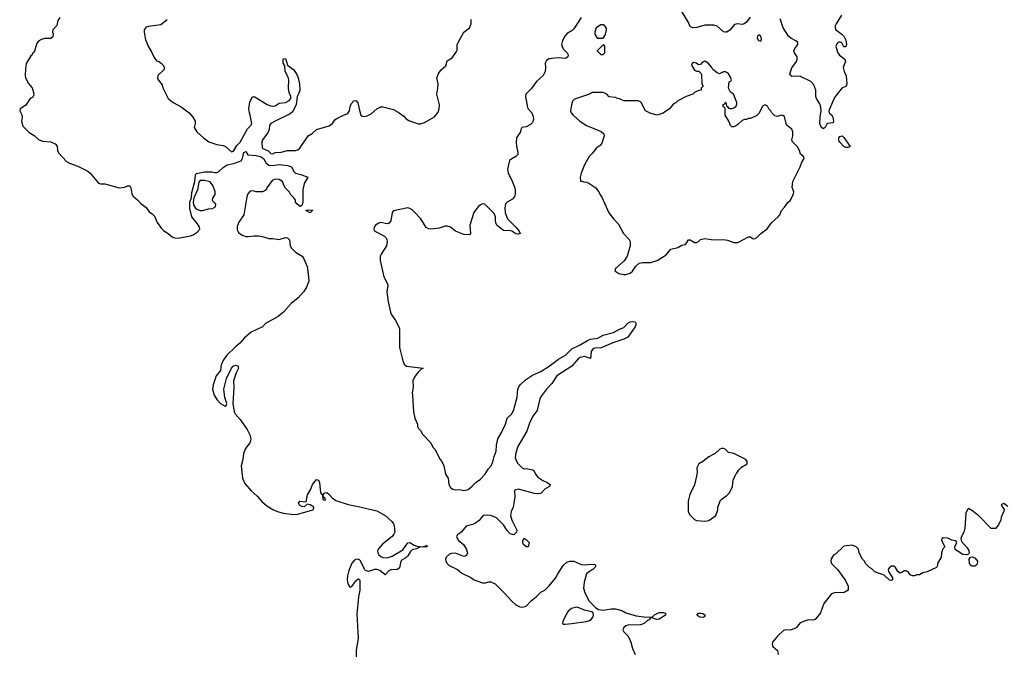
# Model space of a CAD drawing. Header units: inches. Extents: x 2386215 to 2556187, y 580866 to 760840.
# Tile 6 of 203: x 2448931 to 2458416, y 621493 to 627609. Entities that reach past the tile are written whole.
import ezdxf

# ---------------------------------------------------------------- set-up
doc = ezdxf.new("R2010")
doc.units = ezdxf.units.IN
doc.header["$MEASUREMENT"] = 0
doc.layers.add('C4642', color=7, linetype='Continuous')
doc.layers.add('C4652', color=7, linetype='Continuous')

msp = doc.modelspace()

# ---------------------------------------------------------------- linework, layer by layer
at = {"layer": 'C4642', "color": 5, "elevation": 20}
msp.add_lwpolyline([(2449318, 627630), (2449298, 627602), (2449286.8, 627553.2), (2449250.6, 627510), (2449247.3, 627490), (2449252.2, 627470), (2449250, 627445.1), (2449230, 627428.2), (2449170, 627426.3), (2449140.2, 627419.7), (2449113.9, 627406.1), (2449096.5, 627383.5), (2449070, 627295.3), (2449055.2, 627284.8), (2449050.4, 627270), (2449038.9, 627261.1), (2448993.5, 627186.5), (2448985.1, 627134.9), (2448983, 627070), (2448987.3, 627050), (2449014.3, 626994.3), (2449050, 626952.4), (2449065.2, 626894.8), (2449064.9, 626875.1), (2449056.4, 626863.6), (2449030, 626849.2), (2448990, 626786), (2448934.8, 626750), (2448930.6, 626730), (2448951.1, 626691.1), (2448953.6, 626670), (2448946.7, 626630), (2448962.3, 626582.3), (2449022.5, 626522.5), (2449070, 626492.1), (2449113, 626453), (2449150, 626438.6), (2449230.5, 626430.5), (2449273.5, 626413.5), (2449290.8, 626390), (2449294.4, 626350), (2449304.5, 626324.5), (2449381.8, 626241.8), (2449410, 626225.5), (2449490, 626198.8), (2449585.7, 626150), (2449610.8, 626130.8), (2449690, 626034), (2449710, 626027.2), (2449750, 626027.6), (2449890, 625990.2), (2449944.5, 625995.5), (2449970, 626008.9), (2449990, 626007.2), (2450000, 625990.3)], dxfattribs=at)
at = {"layer": 'C4652', "color": 5}
for points, elevation in [([(2454338.4, 627630), (2454270, 627521.3), (2454253.5, 627506.5), (2454203.3, 627476.7), (2454181.4, 627450), (2454159.9, 627410), (2454151.3, 627371.3), (2454154.8, 627350), (2454167.2, 627327.2), (2454204.5, 627290), (2454213.1, 627270), (2454210, 627249.7), (2454190, 627234.2), (2454110, 627242.4), (2454030, 627230.5), (2454004.6, 627215.4), (2453991.4, 627190), (2453994.4, 627150), (2453991, 627110), (2453973.2, 627070), (2453910, 627015.1), (2453858.1, 626941.9), (2453807.5, 626890), (2453803.5, 626870), (2453822.5, 626762.5), (2453829.1, 626749.1), (2453865.2, 626710), (2453877.6, 626677.6), (2453879.3, 626650), (2453870, 626618.4), (2453850, 626598.3), (2453810, 626577.6), (2453768.5, 626571.5), (2453758.4, 626550), (2453755.3, 626530), (2453716.6, 626470), (2453712, 626430), (2453715.6, 626390), (2453730.2, 626330), (2453728.1, 626310), (2453710.7, 626289.3), (2453670, 626268.7), (2453649.1, 626250.9), (2453631, 626170), (2453636.8, 626130), (2453668.5, 626070), (2453699.4, 625990), (2453703.7, 625970), (2453702.7, 625930), (2453696.3, 625903.7), (2453679.1, 625880.9), (2453624.9, 625850), (2453610, 625835.1), (2453604.5, 625795.5), (2453608.1, 625748), (2453629.2, 625690), (2453710.1, 625610.1), (2453741.7, 625570), (2453752.2, 625547.8), (2453730, 625542), (2453710, 625546.3), (2453671.3, 625571.3), (2453650, 625579), (2453610, 625573.3), (2453590, 625577.7), (2453548.8, 625608.8), (2453528.4, 625628.4), (2453521.8, 625641.8), (2453515, 625670), (2453513.2, 625710), (2453500.6, 625740.6), (2453421.4, 625821.4), (2453410, 625829.8), (2453390, 625833.2), (2453370, 625825.8), (2453350, 625809.8), (2453330, 625787.9), (2453306.3, 625750), (2453266.8, 625630), (2453273.4, 625550), (2453264.1, 625535.9), (2453210, 625538.5), (2453130, 625572.1), (2453081.5, 625610), (2453050, 625620.5), (2453030, 625619.3), (2452970, 625599.7), (2452891.4, 625591.4), (2452870, 625593.5), (2452847.6, 625607.6), (2452794.2, 625690), (2452730, 625758.9), (2452710, 625778), (2452690, 625789.6), (2452670, 625794.5), (2452530, 625768), (2452518, 625750), (2452504.7, 625670), (2452490, 625648), (2452470, 625642), (2452410, 625654.5), (2452390, 625649.5), (2452357.3, 625630), (2452343.8, 625610), (2452342.4, 625590), (2452350.7, 625570), (2452444.2, 625524.2), (2452459.1, 625510), (2452468, 625490), (2452470.6, 625470), (2452463, 625430), (2452412, 625350), (2452404.6, 625330), (2452403.6, 625290), (2452439.2, 625130), (2452471.6, 625070), (2452476.5, 625050), (2452466.8, 624986.8), (2452480.2, 624890), (2452504, 624790), (2452510.3, 624770), (2452552.2, 624710), (2452583, 624650), (2452588, 624630), (2452588.2, 624450), (2452622.5, 624322.5), (2452634.8, 624290), (2452658, 624270), (2452818, 624250), (2452798.8, 624241.2), (2452768.7, 624211.3), (2452736, 624170), (2452718.8, 624130), (2452721, 624070), (2452711.3, 624010), (2452716, 623990), (2452724.7, 623830), (2452738, 623770), (2452762, 623710), (2452762, 623690), (2452772, 623670), (2452792, 623650), (2452810, 623614), (2452892, 623530), (2452912, 623490), (2452930.9, 623470.9), (2452982, 623370), (2452998, 623350), (2453016, 623310), (2453030.9, 623230.9), (2453058, 623190), (2453064.7, 623130), (2453080.7, 623100.7), (2453103.5, 623083.5), (2453130, 623078.8), (2453170, 623081), (2453210, 623071.3), (2453250, 623082.8), (2453290, 623114), (2453328, 623152), (2453370, 623180.4), (2453410, 623225.3), (2453443.6, 623276.4), (2453472.2, 623310), (2453490, 623348), (2453501.5, 623398.5), (2453521.4, 623450), (2453524, 623510), (2453537.1, 623570), (2453571.6, 623630), (2453609, 623710), (2453625.1, 623770), (2453670, 623810.3), (2453690, 623852.7), (2453721.8, 623970), (2453730.7, 624050), (2453738, 624070), (2453751.1, 624090), (2453802.5, 624137.5), (2453870, 624182.5), (2453950, 624220.2), (2454031.3, 624268.7), (2454122.2, 624337.8), (2454190, 624377.1), (2454250, 624438), (2454330, 624474.8), (2454401.2, 624518.8), (2454429.9, 624530.1), (2454498.5, 624541.5), (2454550, 624568), (2454650, 624594.9), (2454710, 624627.6), (2454750, 624641.5), (2454790, 624683.1), (2454810, 624696.1), (2454830, 624701.3), (2454858, 624698), (2454866, 624686), (2454866.8, 624670), (2454859.3, 624650), (2454790.2, 624549.8), (2454750.8, 624529.2), (2454646, 624494), (2454532.1, 624447.9), (2454470, 624443.7), (2454461.1, 624438.9), (2454448.4, 624430), (2454436.8, 624410), (2454430, 624342.7), (2454370, 624363.7), (2454330, 624354.9), (2454310, 624342), (2454249.3, 624270), (2454104.1, 624175.9), (2454056.1, 624103.9), (2454005.9, 624050), (2453948.2, 623970), (2453933.7, 623930), (2453916.1, 623843.9), (2453872.4, 623787.6), (2453840.6, 623719.4), (2453816.8, 623643.2), (2453730, 623497.2), (2453710, 623434), (2453704.2, 623390), (2453710, 623366.8), (2453730, 623331), (2453771.6, 623291.6), (2453790, 623282), (2453810, 623284.7), (2453874, 623270), (2453883.6, 623263.6), (2453898, 623230), (2453921.4, 623201.4), (2453970, 623166.8), (2454010.5, 623150.5), (2454042, 623130), (2454034, 623110), (2453990, 623084), (2453953, 623047), (2453930, 623039.3), (2453890, 623043.7), (2453735.3, 623084.7), (2453710, 623079), (2453698, 623070), (2453701, 623010), (2453694.8, 622970), (2453682.8, 622910), (2453666, 622870), (2453657.3, 622830), (2453670, 622786), (2453721, 622690), (2453716, 622670), (2453690, 622645.2), (2453655.6, 622655.6), (2453625.4, 622685.4), (2453590, 622739.6), (2453524.2, 622810), (2453470, 622831.1), (2453430, 622833.5), (2453396.3, 622830), (2453374.9, 622810), (2453356.6, 622783.4), (2453322.7, 622757.3), (2453295.6, 622744.4), (2453230, 622729.6), (2453185, 622675), (2453164.1, 622655.9), (2453150.7, 622650), (2453139.1, 622630), (2453154.4, 622594.4), (2453204.7, 622550), (2453231, 622510), (2453244.7, 622470), (2453234.8, 622445.2), (2453210, 622437.2), (2453130, 622467.6), (2453090, 622465.6), (2453070, 622457.6), (2453038.4, 622430), (2453032.4, 622410), (2453036.4, 622390), (2453048.2, 622370), (2453069.3, 622349.3), (2453147.7, 622310), (2453190, 622276.4), (2453275.1, 622235.1), (2453307.7, 622210), (2453390, 622182.4), (2453418.6, 622181.4), (2453450, 622192), (2453470, 622192), (2453510, 622171.3), (2453602, 622082), (2453666.8, 622010), (2453710, 621971), (2453750, 621950.8), (2453770, 621946.8), (2453810, 621958), (2453858, 622010), (2453908, 622050), (2453950, 622092), (2453990, 622112), (2454030, 622152), (2454093.6, 622226.4), (2454115.3, 622270), (2454169.1, 622350.9), (2454200.2, 622379.8), (2454230, 622392), (2454270, 622392), (2454339.6, 622359.6), (2454370, 622356), (2454430, 622361), (2454470, 622358), (2454482, 622350), (2454471.3, 622330), (2454450.6, 622309.4), (2454410, 622286), (2454390, 622268.7), (2454367.1, 622187.1), (2454361, 622130), (2454374.8, 622090), (2454414.8, 622010), (2454480.4, 621940.4), (2454506.4, 621926.4), (2454550, 621919.5), (2454629.5, 621930.5), (2454670, 621930.6), (2454730, 621914), (2454770, 621893.4), (2454870, 621863.1), (2454970, 621850.3), (2455025.8, 621854.2), (2455045.7, 621874.3), (2455090, 621895.2), (2455130, 621897.8), (2455150.4, 621890), (2455150.3, 621870), (2455090, 621833.1), (2455068.7, 621830), (2455010, 621848), (2455001, 621839), (2455001, 621830), (2454979.9, 621820.1), (2454950, 621794), (2454930, 621783.8), (2454910, 621777.8), (2454790, 621775.4), (2454770, 621767.6), (2454750, 621752.2), (2454743.2, 621736.8), (2454741.3, 621730), (2454749.1, 621710), (2454788.8, 621670), (2454802.3, 621650), (2454818.3, 621610), (2454834, 621550), (2454859.5, 621490)], 40), ([(2455967.5, 627632.5), (2455933.1, 627586.9), (2455910, 627569.7), (2455890, 627563.5), (2455850, 627569.7), (2455817.4, 627562.6), (2455774.7, 627510), (2455742.8, 627490), (2455730, 627487.8), (2455710, 627493.7), (2455650, 627547.1), (2455617.6, 627557.6), (2455530, 627555.8), (2455454.2, 627534.2), (2455411.1, 627531.1), (2455390, 627545.1), (2455369.1, 627590), (2455309.5, 627689.5)], 40), ([(2456847, 627653), (2456796, 627570), (2456786, 627550), (2456784.7, 627530), (2456791.3, 627510), (2456850.3, 627470.4), (2456870.7, 627450), (2456890, 627412), (2456896, 627370), (2456890, 627348), (2456870, 627348), (2456850, 627386), (2456830, 627395.3), (2456810, 627386), (2456792, 627350), (2456811.3, 627290), (2456827.9, 627267.9), (2456878, 627230), (2456886, 627210), (2456864, 627150), (2456873.4, 627110), (2456890.8, 627069.2), (2456898, 626990), (2456892, 626970), (2456850, 626948), (2456779.1, 626860.9), (2456730, 626748), (2456724, 626730), (2456727.3, 626710), (2456750, 626690.8), (2456763.8, 626670), (2456770.6, 626630), (2456766.4, 626613.6), (2456710, 626608.7), (2456690.8, 626570), (2456670, 626557.2), (2456650, 626574), (2456638, 626610), (2456640.4, 626670), (2456651.2, 626730), (2456647.6, 626767.6), (2456637, 626797), (2456605.6, 626850), (2456600.8, 626870), (2456599.8, 626930), (2456580, 626980), (2456552.5, 627012.5), (2456460, 627060), (2456444.9, 627064.9), (2456370, 627061.6), (2456356, 627070), (2456350, 627088), (2456370, 627144.9), (2456413.8, 627206.2), (2456421.4, 627230), (2456419.8, 627250), (2456395.3, 627290), (2456389.1, 627310), (2456396.5, 627330), (2456427.3, 627370), (2456425.7, 627390), (2456406.5, 627406.5), (2456360.3, 627430), (2456337.3, 627450), (2456285.7, 627530), (2456257.6, 627617.6)], 40), ([(2450350.6, 627609.4), (2450290, 627559), (2450170, 627542.7), (2450150, 627536), (2450130.7, 627510), (2450130.5, 627490), (2450138.4, 627430), (2450145.7, 627410), (2450170, 627347.3), (2450199.6, 627299.6), (2450224.7, 627244.7), (2450250, 627211.3), (2450270, 627204.7), (2450292, 627190), (2450312, 627170), (2450322, 627150), (2450322, 627130), (2450262, 627070), (2450258, 627050), (2450264.7, 627030), (2450302, 626982), (2450310, 626954), (2450361, 626850), (2450410.5, 626810.5), (2450484.7, 626770), (2450564.7, 626710), (2450598, 626670), (2450622, 626630), (2450622, 626610), (2450611.3, 626570), (2450638, 626530), (2450701, 626470), (2450753.2, 626433.2), (2450830, 626407.4), (2450890, 626396.9), (2450910, 626389.1), (2450970, 626336.1), (2450990, 626341.8), (2451023.5, 626396.5), (2451053.8, 626430), (2451123.7, 626556.3), (2451158, 626590), (2451166, 626610), (2451150.8, 626690), (2451143, 626710), (2451138.3, 626750), (2451146.9, 626813.1), (2451170, 626862), (2451190, 626870.4), (2451313, 626793), (2451350, 626778), (2451370, 626776.6), (2451390, 626780.1), (2451430, 626804.2), (2451491.3, 626810), (2451525.7, 626830), (2451542, 626850), (2451543, 626870), (2451527.2, 626907.2), (2451519.9, 626950), (2451522.2, 627030), (2451515.4, 627055.4), (2451488.8, 627110), (2451483.6, 627163.6), (2451469.7, 627190), (2451470, 627231), (2451490, 627234.8), (2451510.4, 627170), (2451568.1, 627128.1), (2451600.3, 627080.3), (2451612.1, 627050), (2451626.6, 626986.6), (2451628.1, 626930), (2451620.1, 626899.9), (2451603.1, 626870), (2451594.2, 626790), (2451557.4, 626722.6), (2451536.5, 626703.5), (2451390, 626632), (2451350, 626608), (2451338, 626590), (2451332.9, 626550), (2451321.5, 626518.5), (2451270.2, 626450), (2451264.6, 626430), (2451267.5, 626370), (2451324.4, 626344.4), (2451350, 626318.5), (2451370, 626316.5), (2451390.8, 626329.2), (2451450, 626331.6), (2451510, 626347), (2451587.8, 626347.8), (2451610, 626354.9), (2451629.1, 626370.9), (2451709.7, 626490.4), (2451747, 626513), (2451789, 626550), (2451912.3, 626587.7), (2451944, 626610), (2451970, 626646.8), (2451984.1, 626655.9), (2452049.6, 626690.4), (2452090, 626700.5), (2452108.5, 626731.6), (2452113.7, 626770), (2452123.3, 626796.7), (2452150, 626828.8), (2452170, 626830.8), (2452188.4, 626808.4), (2452210, 626706.8), (2452217.6, 626690), (2452230, 626678.7), (2452250, 626675.3), (2452277.7, 626682.3), (2452316.6, 626703.4), (2452370, 626750.7), (2452410, 626770.8), (2452430, 626770.8), (2452530, 626744.7), (2452576.8, 626716.8), (2452630, 626678), (2452653.2, 626653.2), (2452678, 626638), (2452770, 626606.8), (2452792.9, 626607.1), (2452830, 626617.3), (2452927.3, 626672.8), (2452960.5, 626719.5), (2452971.4, 626748.6), (2452974, 626790), (2452949.4, 626890), (2452959.3, 626950), (2452960.9, 626990), (2452949.6, 627050), (2452964.5, 627090), (2452990, 627126.8), (2453036, 627164), (2453050, 627212), (2453097.5, 627242.5), (2453138.6, 627301.4), (2453144.7, 627315.3), (2453144.5, 627370), (2453154, 627390), (2453210, 627488), (2453263.7, 627530), (2453280.9, 627570), (2453279.3, 627610)], 40), ([(2450000, 625990.3), (2450000.2, 625990), (2450012.1, 625932.1), (2450022.6, 625910), (2450070, 625870.1), (2450098.6, 625838.6), (2450150, 625798.9), (2450177.1, 625757.1), (2450210, 625735.4), (2450230, 625715.4), (2450255.3, 625655.3), (2450295.8, 625595.8), (2450316.2, 625576.2), (2450361.2, 625550), (2450397.9, 625517.9), (2450430, 625503.9), (2450474.3, 625505.7), (2450574.7, 625525.3), (2450603.1, 625536.9), (2450639.2, 625560.8), (2450664.8, 625590), (2450661.8, 625610), (2450642.3, 625642.3), (2450588.3, 625710), (2450568.8, 625791.2), (2450570, 625851), (2450585.5, 625894.5), (2450590, 625944.7), (2450618.7, 626050), (2450623, 626110), (2450630, 626126.8), (2450710, 626144), (2450783.5, 626143.5), (2450810, 626136), (2450830, 626136), (2450850, 626146), (2450890, 626186), (2450928, 626210), (2450990, 626222.4), (2451065.2, 626250), (2451078, 626270), (2451088.3, 626330), (2451110, 626338), (2451126.8, 626306.8), (2451210, 626299), (2451250, 626289.2), (2451278.2, 626270), (2451306.2, 626226.2), (2451330, 626206.3), (2451364.7, 626204.7), (2451430, 626215), (2451510, 626204), (2451547.7, 626190), (2451562.8, 626170), (2451566.8, 626150), (2451588.8, 626128.8), (2451638, 626118), (2451706, 626090), (2451670.2, 626030), (2451658.2, 625970), (2451659.1, 625850), (2451650, 625818), (2451631.6, 625808.4), (2451602, 625830), (2451588.7, 625850), (2451588.7, 625870), (2451575.3, 625890), (2451541.2, 625921.2), (2451530, 625946), (2451490, 625986), (2451473.6, 626013.6), (2451461.2, 626050), (2451430, 626069.5), (2451390, 626072), (2451361.4, 626058.6), (2451312.3, 625987.7), (2451305.5, 625970), (2451290, 625958.7), (2451270, 625949.8), (2451210, 625951.8), (2451178.3, 625958.3), (2451150, 625955.6), (2451127, 625930), (2451118.4, 625901.6), (2451090.9, 625730), (2451042.3, 625657.7), (2451025, 625615), (2451024.6, 625584.6), (2451037.5, 625557.5), (2451073.2, 625533.2), (2451110, 625520.4), (2451130, 625519.2), (2451190, 625527.6), (2451230, 625525.9), (2451277.9, 625517.9), (2451330, 625500.3), (2451370, 625499.7), (2451429.7, 625490.3), (2451489.7, 625510.3), (2451510, 625507.3), (2451528.1, 625488.1), (2451537, 625430), (2451548.4, 625408.4), (2451587, 625370), (2451650.8, 625330.8), (2451665.2, 625310), (2451698.4, 625230), (2451714, 625130), (2451715.2, 625090), (2451694.9, 625030), (2451666.5, 624990), (2451611.9, 624930), (2451546, 624874), (2451472.5, 624790), (2451420.4, 624750), (2451300, 624680), (2451268.6, 624650), (2451161.7, 624598.3), (2451097.4, 624542.6), (2451050, 624490.6), (2451005.4, 624454.6), (2450925.3, 624374.7), (2450894, 624330), (2450873.7, 624290), (2450867, 624267), (2450864.6, 624230), (2450822.7, 624177.3), (2450792.8, 624090), (2450789.5, 624050), (2450803.7, 623990), (2450829.1, 623949.1), (2450865.8, 623910), (2450910, 623885.7), (2450919.3, 623890), (2450926, 623910), (2450907.8, 623967.8), (2450898, 624050), (2450924, 624150), (2450969.8, 624250.2), (2450986, 624270), (2451010, 624278.7), (2451032.4, 624272.4), (2451038.3, 624250), (2451015.6, 624204.4), (2450991, 624130), (2450994.7, 624065.3), (2450984, 623910), (2450998.2, 623830), (2451007.3, 623810), (2451055.9, 623755.9), (2451120.4, 623660.4), (2451147.9, 623610), (2451156.3, 623570), (2451154.8, 623550), (2451146.8, 623530), (2451104.7, 623475.3), (2451087.1, 623430), (2451079.1, 623370), (2451064.2, 623310), (2451077.2, 623190), (2451100.1, 623140.1), (2451159, 623070), (2451218.3, 623018.3), (2451264.4, 622964.4), (2451310, 622923.3), (2451368.3, 622888.3), (2451415.5, 622870), (2451470, 622854.4), (2451570, 622841.7), (2451610, 622845.3), (2451754.4, 622885.6), (2451762.4, 622890), (2451763, 622910), (2451730, 622932.8), (2451701.1, 622938.9), (2451670, 622915.1), (2451650, 622917.6), (2451624.5, 622930), (2451615.1, 622950), (2451630, 622970.5), (2451690, 622962), (2451702, 623030), (2451735, 623085), (2451749.8, 623130.2), (2451790, 623177.3), (2451810.5, 623170), (2451819.5, 623150), (2451828.5, 623050), (2451846.4, 623026.4), (2451850, 622986.8), (2451870, 622978), (2451876.5, 622983.5), (2451874.2, 622994.2), (2451855.3, 623010), (2451854, 623030), (2451869.6, 623050.4), (2451890, 623052.2), (2451910, 623038), (2451941.1, 623001.1), (2451975.3, 622975.3), (2452095.6, 622935.6), (2452190, 622919.3), (2452370, 622874.8), (2452450.5, 622830.5), (2452514.6, 622774.6), (2452530.5, 622750.5), (2452537.2, 622730), (2452543.2, 622670), (2452535.5, 622650), (2452518.7, 622630), (2452425.4, 622554.6), (2452385.5, 622510), (2452378.6, 622490), (2452379.2, 622470), (2452391.3, 622451.3), (2452410, 622435.1), (2452430, 622426.2), (2452470, 622424.2), (2452519.9, 622440.1), (2452620, 622500), (2452670, 622566.4), (2452688.6, 622571.4), (2452730, 622544.9), (2452756, 622536), (2452810, 622530.4), (2452842, 622538), (2452850, 622544.7), (2452856.3, 622530), (2452830, 622525.1), (2452790.8, 622529.2), (2452752, 622510), (2452710, 622499.6), (2452694.3, 622485.7), (2452670, 622441.5), (2452650, 622424.2), (2452615.2, 622404.8), (2452600.8, 622390), (2452590, 622326.6), (2452570, 622309.9), (2452510, 622306.2), (2452490, 622300.8), (2452450, 622259.7), (2452400.7, 622300.7), (2452370.7, 622310.7), (2452350, 622309.9), (2452290, 622292.9), (2452260.6, 622300.6), (2452250.8, 622310.8), (2452246, 622330), (2452224.9, 622364.9), (2452214.1, 622394.1), (2452204.9, 622405), (2452191.1, 622411.1), (2452170, 622406.2), (2452150, 622393.7), (2452129.6, 622370.4), (2452100, 622300), (2452088.1, 622250), (2452083.9, 622210), (2452092.7, 622172.7), (2452110, 622142), (2452130, 622146), (2452170, 622200.5), (2452190, 622220.5), (2452198.8, 622218.8), (2452207.7, 622207.7), (2452206.2, 622110), (2452193.6, 622046.4), (2452178.5, 621881.5), (2452192.3, 621647.7), (2452172.2, 621530), (2452171.7, 621470)], 20), ([(2458450, 622918), (2458410, 622948), (2458390, 622938), (2458386, 622930), (2458414, 622890), (2458412, 622872), (2458385.4, 622814.6), (2458382, 622790), (2458359.6, 622740.4), (2458330, 622706), (2458290, 622706), (2458170, 622828.7), (2458130, 622855.3), (2458110, 622875.3), (2458070, 622898), (2458062, 622890), (2458045.4, 622854.6), (2458036, 622710), (2458024.7, 622670), (2458002, 622630), (2457998, 622610), (2458002, 622582), (2458059.2, 622519.2), (2458073.6, 622493.6), (2458076.4, 622470), (2458070, 622457.2), (2458050, 622451.5), (2458016.6, 622456.6), (2457942, 622502), (2457939, 622530), (2457958, 622570), (2457948, 622588), (2457910, 622593.2), (2457870, 622612.3), (2457825.5, 622614.5), (2457814.8, 622605.2), (2457810.8, 622590), (2457842, 622530), (2457824.7, 622510), (2457812, 622470), (2457806, 622430), (2457771.3, 622370), (2457771, 622350), (2457762, 622330), (2457671.1, 622288.9), (2457630, 622278), (2457599.6, 622260.4), (2457570, 622258), (2457550, 622248.7), (2457531.1, 622248.9), (2457510, 622258), (2457490, 622288), (2457470, 622298), (2457450, 622298), (2457435.3, 622284.7), (2457410, 622275.3), (2457388.7, 622290), (2457368, 622330), (2457350, 622342), (2457330, 622342), (2457311, 622329), (2457298, 622310), (2457301, 622290), (2457338.8, 622230), (2457338, 622210), (2457330, 622204), (2457310, 622209.3), (2457257.5, 622257.5), (2457169.3, 622289.3), (2457138, 622318), (2457118, 622330), (2457078, 622370), (2457068, 622390), (2457048, 622410), (2457018, 622470), (2457010, 622506), (2456988.4, 622528.4), (2456950, 622546), (2456870, 622535.3), (2456790, 622458), (2456770, 622448), (2456747.5, 622412.5), (2456746, 622390), (2456751.3, 622370), (2456810, 622311.3), (2456885.4, 622205.4), (2456911.3, 622150), (2456911.3, 622110), (2456874, 622090), (2456854.4, 622085.6), (2456790, 622089.3), (2456750, 622077.2), (2456677.5, 621982.5), (2456645.4, 621894.6), (2456592, 621830), (2456570, 621822), (2456530, 621824), (2456490, 621814), (2456450, 621797.2), (2456411, 621750), (2456397.5, 621742.5), (2456352.5, 621727.5), (2456310.9, 621729.1), (2456290, 621722), (2456230, 621669), (2456181, 621610), (2456178, 621590), (2456186, 621570), (2456230.6, 621530.6), (2456236, 621490)], 60)]:
    msp.add_lwpolyline(points, dxfattribs=dict(at, elevation=elevation))
for points, elevation in [([(2454550, 627559), (2454530, 627559), (2454484.7, 627530), (2454472, 627490), (2454472, 627470), (2454492.7, 627432.7), (2454550, 627432), (2454572.7, 627467.3), (2454584, 627510), (2454583.1, 627523.1), (2454568, 627550)], 60), ([(2456050, 627463.7), (2456039.3, 627450), (2456033.4, 627430), (2456047.9, 627407.9), (2456070, 627402.8), (2456077.4, 627422.6), (2456071.1, 627450)], 60), ([(2454550, 627366), (2454494, 627310), (2454530, 627274), (2454550, 627274), (2454566, 627290), (2454566, 627350), (2454562, 627362)], 60), ([(2455530, 627208.7), (2455498, 627190), (2455490, 627178), (2455470, 627175.3), (2455446, 627190), (2455424.7, 627195.3), (2455410, 627186), (2455402, 627170), (2455430, 627122), (2455450, 627112), (2455472, 627112), (2455492.7, 627092.7), (2455499.6, 627079.6), (2455502, 626990), (2455514, 626970), (2455494, 626950), (2455494, 626930), (2455472.7, 626927.3), (2455450, 626918), (2455431.6, 626908.4), (2455414, 626890), (2455351.1, 626868.9), (2455270, 626828), (2455250, 626808), (2455230, 626798), (2455190, 626748.7), (2455130, 626709), (2455070, 626688.7), (2455010, 626704), (2454958, 626730), (2454918, 626810), (2454910, 626818), (2454890, 626826), (2454750, 626828), (2454707.3, 626847.3), (2454688.4, 626848.4), (2454670, 626858), (2454610, 626866), (2454586, 626890), (2454550, 626906), (2454450, 626906), (2454411.1, 626888.9), (2454275.3, 626844.7), (2454254.8, 626825.2), (2454244.9, 626790), (2454237.3, 626730), (2454244, 626710), (2454260.7, 626690), (2454327.3, 626630), (2454390, 626590.5), (2454532.8, 626532.8), (2454558, 626510), (2454561, 626490), (2454539.8, 626420.2), (2454522, 626398), (2454484.7, 626370), (2454450, 626322), (2454416, 626290), (2454370.5, 626209.5), (2454338.8, 626130), (2454331.3, 626091.3), (2454334, 626054), (2454346, 626054), (2454365.4, 626045.4), (2454390, 626044.7), (2454414.4, 626034.4), (2454482, 625990), (2454492, 625970), (2454510.9, 625950.9), (2454522, 625922), (2454539.8, 625899.8), (2454607.3, 625747.3), (2454651, 625690), (2454699.9, 625639.9), (2454747.5, 625547.5), (2454801, 625490), (2454810.8, 625470), (2454810.8, 625430), (2454782.8, 625330), (2454753.2, 625286.8), (2454671.3, 625210), (2454664.7, 625190), (2454703.4, 625163.4), (2454750, 625153.4), (2454770, 625154), (2454810, 625167.3), (2454833.8, 625186.2), (2454867, 625233), (2454898.6, 625261.4), (2454930, 625270.7), (2455010, 625267.7), (2455070, 625287.3), (2455156.6, 625343.4), (2455203.2, 625396.8), (2455270, 625414.8), (2455310, 625434.8), (2455338, 625442), (2455350, 625451), (2455373.6, 625486.4), (2455390, 625487.3), (2455430, 625463), (2455450, 625460.7), (2455468.7, 625470), (2455489.3, 625490.7), (2455530, 625501), (2455610, 625486.8), (2455710, 625490.7), (2455750, 625486), (2455810, 625462.8), (2455850, 625460.5), (2455950, 625515.5), (2455970, 625516), (2455990, 625502), (2456010, 625498), (2456030, 625511.3), (2456068.7, 625550), (2456130, 625594.8), (2456173.2, 625650), (2456237.2, 625710), (2456253.2, 625730), (2456269.3, 625770), (2456298.9, 625801.1), (2456330, 625846), (2456357.2, 625870), (2456385.2, 625930), (2456389, 625950), (2456372.5, 625992.5), (2456379.7, 626050), (2456450, 626190.8), (2456464.9, 626235.1), (2456489, 626270), (2456482, 626290), (2456452.9, 626312.9), (2456441.2, 626350), (2456423.7, 626383.7), (2456373.6, 626433.6), (2456368.7, 626450), (2456379.3, 626490), (2456379.5, 626530), (2456370, 626552.7), (2456325.4, 626585.4), (2456317, 626597), (2456297.5, 626677.5), (2456290, 626684), (2456270, 626689), (2456230, 626677.2), (2456204.1, 626684.1), (2456175.3, 626710), (2456168, 626730), (2456148, 626750), (2456134.6, 626774.6), (2456110, 626788), (2456085.4, 626774.6), (2456052.7, 626707.3), (2456030, 626686), (2455970, 626658), (2455950, 626658), (2455931.6, 626648.4), (2455912.7, 626647.3), (2455890, 626638), (2455850, 626598), (2455830, 626586), (2455810, 626578), (2455790, 626578), (2455778, 626590), (2455762, 626630), (2455726, 626690), (2455726, 626750), (2455722, 626762), (2455708, 626770), (2455708.4, 626791.6), (2455722, 626798), (2455730, 626814), (2455734, 626810), (2455738, 626778), (2455750, 626774), (2455758, 626758), (2455772.7, 626752.7), (2455790, 626752), (2455816.4, 626763.6), (2455830, 626774), (2455838, 626790), (2455838, 626810), (2455808, 626890), (2455778, 626910), (2455758, 626950), (2455766, 627010), (2455782, 627018), (2455786, 627030), (2455776.4, 627056.4), (2455754.6, 627094.6), (2455730, 627106), (2455710, 627106), (2455671.3, 627088.7), (2455650, 627098), (2455608, 627130), (2455598, 627150), (2455562, 627190)], 60), ([(2456910, 626377.2), (2456890, 626378), (2456870, 626386), (2456830, 626429.2), (2456822.8, 626442.8), (2456822.6, 626470), (2456830, 626484.9), (2456853, 626490), (2456870, 626473), (2456930, 626388)], 40), ([(2450670, 626059), (2450657.1, 626042.9), (2450642, 625970), (2450607.3, 625892.7), (2450601.6, 625850), (2450604.1, 625824.1), (2450627.7, 625787.7), (2450670, 625770.5), (2450690, 625770.4), (2450750, 625786), (2450789.3, 625790.7), (2450810, 625801), (2450817.2, 625810), (2450819, 625830), (2450799, 625850), (2450789.5, 625870), (2450792.7, 625890), (2450814, 625926), (2450814, 625954), (2450792.3, 626012.3), (2450765.1, 626045.1), (2450710, 626058.4)], 20), ([(2451730, 625749.2), (2451686, 625770), (2451710, 625778), (2451750, 625774), (2451751.3, 625770)], 20), ([(2455710, 623478), (2455690, 623478), (2455674, 623470), (2455630, 623428), (2455570, 623398), (2455512, 623350), (2455471.6, 623328.4), (2455452, 623290), (2455456, 623250), (2455451, 623210), (2455430, 623126), (2455387.1, 623032.9), (2455371, 622970), (2455371.3, 622870), (2455382, 622842), (2455430, 622792), (2455450, 622782), (2455530, 622778), (2455570, 622782), (2455638, 622830), (2455654.6, 622885.4), (2455655.3, 622910), (2455682.7, 622977.3), (2455714.6, 623005.4), (2455740.4, 623019.6), (2455768, 623050), (2455798, 623110), (2455802, 623170), (2455828, 623230), (2455840.4, 623239.6), (2455858, 623270), (2455883.1, 623296.9), (2455938, 623330), (2455938, 623350), (2455926, 623370), (2455810, 623428.7), (2455758, 623438), (2455726, 623470)], 60), ([(2453810, 622528.7), (2453784, 622550), (2453777.2, 622570), (2453777.2, 622590), (2453790, 622612), (2453810, 622601), (2453838.8, 622570), (2453830, 622528.7)], 40), ([(2458130, 622342.7), (2458104.1, 622344.1), (2458092.1, 622352.1), (2458079.7, 622370), (2458075.6, 622410), (2458089.3, 622430.7), (2458107.3, 622432.7), (2458130, 622423.6), (2458157.7, 622390), (2458155.5, 622364.5), (2458147.2, 622352.8)], 60), ([(2454290, 621947.6), (2454245.5, 621934.5), (2454215.5, 621910), (2454197.2, 621882.8), (2454162, 621810), (2454161, 621790), (2454165.2, 621785.2), (2454183.8, 621783.8), (2454250, 621789.1), (2454388.7, 621810), (2454419.8, 621820.3), (2454435.1, 621830), (2454452, 621850), (2454459.5, 621870), (2454454.2, 621894.2), (2454443.7, 621903.7), (2454370, 621918), (2454310, 621945.6)], 40), ([(2455510, 621847.8), (2455484, 621850), (2455452.3, 621870), (2455469.2, 621890), (2455490, 621891.2), (2455510, 621885.5), (2455532.4, 621870), (2455524.9, 621855.1)], 40)]:
    msp.add_lwpolyline(points, close=True, dxfattribs=dict(at, elevation=elevation))

doc.saveas('drawing.dxf')
